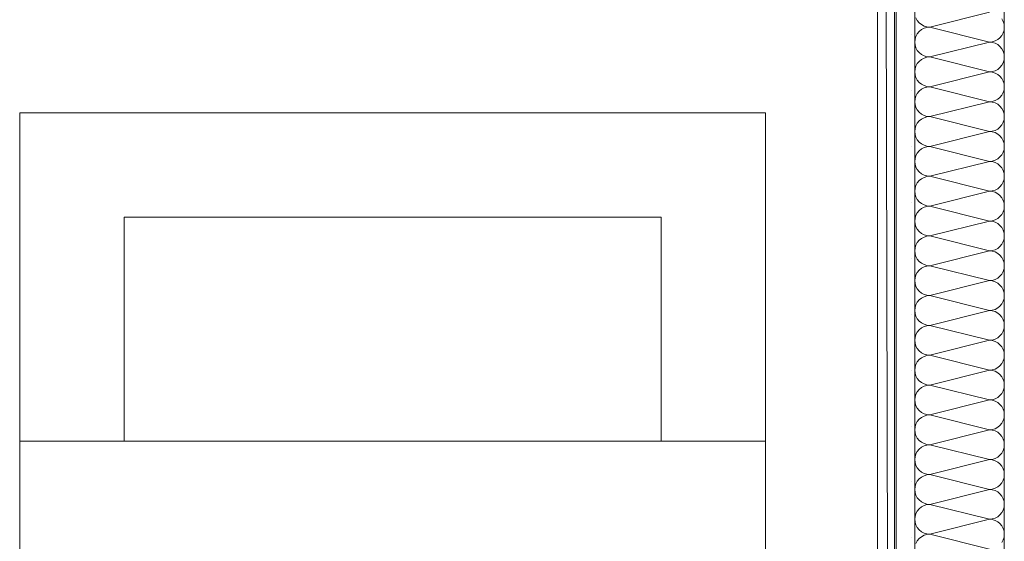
# Model space of a CAD drawing. Header units: millimetres. Extents: x 634730 to 711346, y 362082 to 425615.
# Tile 63 of 160: x 674955 to 675615, y 401381 to 401731. Entities that reach past the tile are written whole.
import ezdxf
from ezdxf.enums import TextEntityAlignment as Align

# ---------------------------------------------------------------- set-up
doc = ezdxf.new("R2010")
doc.units = ezdxf.units.MM
doc.header["$LTSCALE"] = 50
doc.linetypes.add('Strichlinie', pattern=[0.4, 0.3, -0.1])
for name, color, linetype in [('1_EG', 7, 'Continuous'), ('A_Deckenspiegel', 7, 'Continuous'), ('A_Möblierung fest', 7, 'Continuous'), ('A_Raumflächen', 7, 'Continuous'), ('A_Schraffuren', 7, 'Continuous'), ('A_Wände', 7, 'Continuous')]:
    doc.layers.add(name, color=color, linetype=linetype)
doc.styles.add('ERSTELLTER_STIL_1', font='ARIALN.TTF')
doc.styles.add('ERSTELLTER_STIL_2', font='ARIALNB.TTF')

# ---------------------------------------------------------------- blocks, each defined once
blk = doc.blocks.new('A$C85d2cf1a')
at = {"layer": 'A_Deckenspiegel', "color": 7, "linetype": 'Strichlinie', "lineweight": 13}
blk.add_line((29.55598, 38.98657), (29.54865, 42.37362), dxfattribs=at)
at = {"layer": 'A_Möblierung fest', "color": 7, "linetype": 'Continuous', "lineweight": 18}
for p, q in [((28.97368, 39.36631), (28.97369, 39.58631)), ((28.97369, 39.58631), (29.47369, 39.5863)), ((29.47369, 39.5863), (29.47368, 39.3663)), ((29.04368, 39.36631), (29.04369, 39.51631)), ((29.04369, 39.51631), (29.40369, 39.5163)), ((29.40369, 39.5163), (29.40368, 39.3663)), ((28.97368, 39.36631), (29.47368, 39.3663)), ((28.97368, 38.98631), (28.97368, 39.36631)), ((29.47368, 39.3663), (28.97368, 39.36631)), ((29.40368, 39.3663), (29.04368, 39.36631)), ((29.47368, 39.3663), (29.47368, 38.9863))]:
    blk.add_line(p, q, dxfattribs=at)
at = {"layer": 'A_Schraffuren', "color": 253, "linetype": 'Continuous', "lineweight": 18, "true_color": 0x9f9f9f}
for p, q in [((29.55999, 38.98639), (29.56, 42.37612)), ((29.56002, 38.9985), (29.56006, 42.35594))]:
    blk.add_line(p, q, dxfattribs=at)
at = {"layer": 'A_Wände', "color": 7, "linetype": 'Continuous', "lineweight": 18}
for p, q in [((29.54865, 40.28596), (29.54865, 38.98655)), ((29.56115, 40.28596), (29.56115, 38.98655)), ((29.57365, 40.28596), (29.57365, 38.98655)), ((29.63365, 40.28596), (29.63365, 38.98655))]:
    blk.add_line(p, q, dxfattribs=at)
at = {"layer": 'A_Wände', "color": 8, "linetype": 'Continuous', "lineweight": 18}
for p, q in [((29.58365, 39.64382), (29.62365, 39.65382)), ((29.57441, 39.64999), (29.57533, 39.64826)), ((29.57533, 39.64826), (29.57657, 39.64675)), ((29.57657, 39.64675), (29.57809, 39.6455)), ((29.57809, 39.6455), (29.57982, 39.64458)), ((29.57982, 39.64458), (29.58169, 39.64401)), ((29.63288, 39.64764), (29.63196, 39.64937)), ((29.63345, 39.64577), (29.63288, 39.64764)), ((29.63365, 39.64382), (29.63345, 39.64577)), ((29.57137, 39.63882), (29.57137, 39.63882)), ((29.57533, 39.63937), (29.57441, 39.63764)), ((29.57657, 39.64089), (29.57533, 39.63937)), ((29.57809, 39.64213), (29.57657, 39.64089)), ((29.57982, 39.64306), (29.57809, 39.64213)), ((29.58169, 39.64362), (29.57982, 39.64306)), ((29.58169, 39.64401), (29.58365, 39.64382)), ((29.58365, 39.64382), (29.58169, 39.64362)), ((29.58365, 39.64382), (29.62365, 39.63382)), ((29.63072, 39.63675), (29.63196, 39.63826)), ((29.63196, 39.63826), (29.63288, 39.63999)), ((29.63288, 39.63999), (29.63345, 39.64187)), ((29.63345, 39.64187), (29.63365, 39.64382)), ((29.57384, 39.63577), (29.57365, 39.63382)), ((29.57365, 39.63382), (29.57384, 39.63187)), ((29.57441, 39.63764), (29.57384, 39.63577)), ((29.57384, 39.63187), (29.57441, 39.62999)), ((29.58365, 39.62382), (29.62365, 39.63382)), ((29.62365, 39.63382), (29.6256, 39.63401)), ((29.6256, 39.63362), (29.62365, 39.63382)), ((29.6256, 39.63401), (29.62747, 39.63458)), ((29.62747, 39.63306), (29.6256, 39.63362)), ((29.62747, 39.63458), (29.6292, 39.6355)), ((29.6292, 39.63213), (29.62747, 39.63306)), ((29.6292, 39.6355), (29.63072, 39.63675)), ((29.63072, 39.63089), (29.6292, 39.63213)), ((29.57441, 39.62999), (29.57533, 39.62826)), ((29.57533, 39.62826), (29.57657, 39.62675)), ((29.57657, 39.62675), (29.57809, 39.6255)), ((29.57809, 39.6255), (29.57982, 39.62458)), ((29.57982, 39.62458), (29.58169, 39.62401)), ((29.63196, 39.62937), (29.63072, 39.63089)), ((29.63288, 39.62764), (29.63196, 39.62937)), ((29.63345, 39.62577), (29.63288, 39.62764)), ((29.63365, 39.62382), (29.63345, 39.62577)), ((29.57533, 39.61937), (29.57441, 39.61764)), ((29.57657, 39.62089), (29.57533, 39.61937)), ((29.57809, 39.62213), (29.57657, 39.62089)), ((29.57982, 39.62306), (29.57809, 39.62213)), ((29.58169, 39.62362), (29.57982, 39.62306)), ((29.58169, 39.62401), (29.58365, 39.62382)), ((29.58365, 39.62382), (29.58169, 39.62362)), ((29.58365, 39.62382), (29.62365, 39.61382)), ((29.63072, 39.61675), (29.63196, 39.61826)), ((29.63196, 39.61826), (29.63288, 39.61999)), ((29.63288, 39.61999), (29.63345, 39.62187)), ((29.63345, 39.62187), (29.63365, 39.62382)), ((29.57384, 39.61577), (29.57365, 39.61382)), ((29.57365, 39.61382), (29.57384, 39.61187)), ((29.57441, 39.61764), (29.57384, 39.61577)), ((29.57384, 39.61187), (29.57441, 39.60999)), ((29.58365, 39.60382), (29.62365, 39.61382)), ((29.62365, 39.61382), (29.6256, 39.61401)), ((29.6256, 39.61362), (29.62365, 39.61382)), ((29.6256, 39.61401), (29.62747, 39.61458)), ((29.62747, 39.61306), (29.6256, 39.61362)), ((29.62747, 39.61458), (29.6292, 39.6155)), ((29.6292, 39.61213), (29.62747, 39.61306)), ((29.6292, 39.6155), (29.63072, 39.61675)), ((29.63072, 39.61089), (29.6292, 39.61213)), ((29.57441, 39.60999), (29.57533, 39.60826)), ((29.57533, 39.60826), (29.57657, 39.60675)), ((29.57657, 39.60675), (29.57809, 39.6055)), ((29.57809, 39.6055), (29.57982, 39.60458)), ((29.63196, 39.60937), (29.63072, 39.61089)), ((29.63288, 39.60764), (29.63196, 39.60937)), ((29.63345, 39.60577), (29.63288, 39.60764)), ((29.63365, 39.60382), (29.63345, 39.60577)), ((29.57137, 39.60132), (29.57137, 39.60132)), ((29.57533, 39.59937), (29.57441, 39.59764)), ((29.57657, 39.60089), (29.57533, 39.59937)), ((29.57809, 39.60213), (29.57657, 39.60089)), ((29.57982, 39.60306), (29.57809, 39.60213)), ((29.57982, 39.60458), (29.58169, 39.60401)), ((29.58169, 39.60362), (29.57982, 39.60306)), ((29.58169, 39.60401), (29.58365, 39.60382)), ((29.58365, 39.60382), (29.58169, 39.60362)), ((29.58365, 39.60382), (29.62365, 39.59382)), ((29.63072, 39.59675), (29.63196, 39.59826)), ((29.63196, 39.59826), (29.63288, 39.59999)), ((29.63288, 39.59999), (29.63345, 39.60187)), ((29.63345, 39.60187), (29.63365, 39.60382)), ((29.57384, 39.59577), (29.57365, 39.59382)), ((29.57365, 39.59382), (29.57384, 39.59187)), ((29.57441, 39.59764), (29.57384, 39.59577)), ((29.57384, 39.59187), (29.57441, 39.58999)), ((29.58365, 39.58382), (29.62365, 39.59382)), ((29.62365, 39.59382), (29.6256, 39.59401)), ((29.6256, 39.59362), (29.62365, 39.59382)), ((29.6256, 39.59401), (29.62747, 39.59458)), ((29.62747, 39.59306), (29.6256, 39.59362)), ((29.62747, 39.59458), (29.6292, 39.5955)), ((29.6292, 39.59213), (29.62747, 39.59306)), ((29.6292, 39.5955), (29.63072, 39.59675)), ((29.63072, 39.59089), (29.6292, 39.59213)), ((29.57441, 39.58999), (29.57533, 39.58826)), ((29.57533, 39.58826), (29.57657, 39.58675)), ((29.57657, 39.58675), (29.57809, 39.5855)), ((29.57809, 39.5855), (29.57982, 39.58458)), ((29.63196, 39.58937), (29.63072, 39.59089)), ((29.63288, 39.58764), (29.63196, 39.58937)), ((29.63345, 39.58577), (29.63288, 39.58764)), ((29.63365, 39.58382), (29.63345, 39.58577)), ((29.57533, 39.57937), (29.57441, 39.57764)), ((29.57657, 39.58089), (29.57533, 39.57937)), ((29.57809, 39.58213), (29.57657, 39.58089)), ((29.57982, 39.58306), (29.57809, 39.58213)), ((29.57982, 39.58458), (29.58169, 39.58401)), ((29.58169, 39.58362), (29.57982, 39.58306)), ((29.58169, 39.58401), (29.58365, 39.58382)), ((29.58365, 39.58382), (29.58169, 39.58362)), ((29.58365, 39.58382), (29.62365, 39.57382)), ((29.63196, 39.57826), (29.63288, 39.57999)), ((29.63288, 39.57999), (29.63345, 39.58187)), ((29.63345, 39.58187), (29.63365, 39.58382)), ((29.57384, 39.57577), (29.57365, 39.57382)), ((29.57365, 39.57382), (29.57384, 39.57187)), ((29.57441, 39.57764), (29.57384, 39.57577)), ((29.57384, 39.57187), (29.57441, 39.56999)), ((29.58365, 39.56382), (29.62365, 39.57382)), ((29.62365, 39.57382), (29.6256, 39.57401)), ((29.6256, 39.57362), (29.62365, 39.57382)), ((29.6256, 39.57401), (29.62747, 39.57458)), ((29.62747, 39.57306), (29.6256, 39.57362)), ((29.62747, 39.57458), (29.6292, 39.5755)), ((29.6292, 39.57213), (29.62747, 39.57306)), ((29.6292, 39.5755), (29.63072, 39.57675)), ((29.63072, 39.57089), (29.6292, 39.57213)), ((29.63072, 39.57675), (29.63196, 39.57826)), ((29.57441, 39.56999), (29.57533, 39.56826)), ((29.57533, 39.56826), (29.57657, 39.56675)), ((29.57657, 39.56675), (29.57809, 39.5655)), ((29.57809, 39.5655), (29.57982, 39.56458)), ((29.63196, 39.56937), (29.63072, 39.57089)), ((29.63288, 39.56764), (29.63196, 39.56937)), ((29.63345, 39.56577), (29.63288, 39.56764)), ((29.63365, 39.56382), (29.63345, 39.56577)), ((29.57137, 39.56382), (29.57137, 39.56382)), ((29.57533, 39.55937), (29.57441, 39.55764)), ((29.57657, 39.56089), (29.57533, 39.55937)), ((29.57809, 39.56213), (29.57657, 39.56089)), ((29.57982, 39.56306), (29.57809, 39.56213)), ((29.57982, 39.56458), (29.58169, 39.56401)), ((29.58169, 39.56362), (29.57982, 39.56306)), ((29.58169, 39.56401), (29.58365, 39.56382)), ((29.58365, 39.56382), (29.58169, 39.56362)), ((29.58365, 39.56382), (29.62365, 39.55382)), ((29.63196, 39.55826), (29.63288, 39.55999)), ((29.63288, 39.55999), (29.63345, 39.56187)), ((29.63345, 39.56187), (29.63365, 39.56382)), ((29.57384, 39.55577), (29.57365, 39.55382)), ((29.57365, 39.55382), (29.57384, 39.55187)), ((29.57441, 39.55764), (29.57384, 39.55577)), ((29.58365, 39.54382), (29.62365, 39.55382)), ((29.62365, 39.55382), (29.6256, 39.55401)), ((29.6256, 39.55362), (29.62365, 39.55382)), ((29.6256, 39.55401), (29.62747, 39.55458)), ((29.62747, 39.55306), (29.6256, 39.55362)), ((29.62747, 39.55458), (29.6292, 39.5555)), ((29.6292, 39.55213), (29.62747, 39.55306)), ((29.6292, 39.5555), (29.63072, 39.55675)), ((29.63072, 39.55089), (29.6292, 39.55213)), ((29.63072, 39.55675), (29.63196, 39.55826)), ((29.57384, 39.55187), (29.57441, 39.54999)), ((29.57441, 39.54999), (29.57533, 39.54826)), ((29.57533, 39.54826), (29.57657, 39.54675)), ((29.57657, 39.54675), (29.57809, 39.5455)), ((29.57809, 39.5455), (29.57982, 39.54458)), ((29.63196, 39.54937), (29.63072, 39.55089)), ((29.63288, 39.54764), (29.63196, 39.54937)), ((29.63345, 39.54577), (29.63288, 39.54764)), ((29.63365, 39.54382), (29.63345, 39.54577)), ((29.57533, 39.53937), (29.57441, 39.53764)), ((29.57657, 39.54089), (29.57533, 39.53937)), ((29.57809, 39.54213), (29.57657, 39.54089)), ((29.57982, 39.54306), (29.57809, 39.54213)), ((29.57982, 39.54458), (29.58169, 39.54401)), ((29.58169, 39.54362), (29.57982, 39.54306)), ((29.58169, 39.54401), (29.58365, 39.54382)), ((29.58365, 39.54382), (29.58169, 39.54362)), ((29.58365, 39.54382), (29.62365, 39.53382)), ((29.63196, 39.53826), (29.63288, 39.53999)), ((29.63288, 39.53999), (29.63345, 39.54187)), ((29.63345, 39.54187), (29.63365, 39.54382)), ((29.57384, 39.53577), (29.57365, 39.53382)), ((29.57365, 39.53382), (29.57384, 39.53187)), ((29.57441, 39.53764), (29.57384, 39.53577)), ((29.58365, 39.52382), (29.62365, 39.53382)), ((29.62365, 39.53382), (29.6256, 39.53401)), ((29.6256, 39.53362), (29.62365, 39.53382)), ((29.6256, 39.53401), (29.62747, 39.53458)), ((29.62747, 39.53306), (29.6256, 39.53362)), ((29.62747, 39.53458), (29.6292, 39.5355)), ((29.6292, 39.53213), (29.62747, 39.53306)), ((29.6292, 39.5355), (29.63072, 39.53675)), ((29.63072, 39.53675), (29.63196, 39.53826)), ((29.57137, 39.52632), (29.57137, 39.52632)), ((29.57384, 39.53187), (29.57441, 39.52999)), ((29.57441, 39.52999), (29.57533, 39.52826)), ((29.57533, 39.52826), (29.57657, 39.52675)), ((29.57657, 39.52675), (29.57809, 39.5255)), ((29.63072, 39.53089), (29.6292, 39.53213)), ((29.63196, 39.52937), (29.63072, 39.53089)), ((29.63288, 39.52764), (29.63196, 39.52937)), ((29.63345, 39.52577), (29.63288, 39.52764)), ((29.63365, 39.52382), (29.63345, 39.52577)), ((29.57533, 39.51937), (29.57441, 39.51764)), ((29.57657, 39.52089), (29.57533, 39.51937)), ((29.57809, 39.52213), (29.57657, 39.52089)), ((29.57809, 39.5255), (29.57982, 39.52458)), ((29.57982, 39.52306), (29.57809, 39.52213)), ((29.57982, 39.52458), (29.58169, 39.52401)), ((29.58169, 39.52362), (29.57982, 39.52306)), ((29.58169, 39.52401), (29.58365, 39.52382)), ((29.58365, 39.52382), (29.58169, 39.52362)), ((29.58365, 39.52382), (29.62365, 39.51382)), ((29.63196, 39.51826), (29.63288, 39.51999)), ((29.63288, 39.51999), (29.63345, 39.52187)), ((29.63345, 39.52187), (29.63365, 39.52382)), ((29.57384, 39.51577), (29.57365, 39.51382)), ((29.57365, 39.51382), (29.57384, 39.51187)), ((29.57441, 39.51764), (29.57384, 39.51577)), ((29.58365, 39.50382), (29.62365, 39.51382)), ((29.62365, 39.51382), (29.6256, 39.51401)), ((29.6256, 39.51362), (29.62365, 39.51382)), ((29.6256, 39.51401), (29.62747, 39.51458)), ((29.62747, 39.51306), (29.6256, 39.51362)), ((29.62747, 39.51458), (29.6292, 39.5155)), ((29.6292, 39.51213), (29.62747, 39.51306)), ((29.6292, 39.5155), (29.63072, 39.51675)), ((29.63072, 39.51675), (29.63196, 39.51826)), ((29.57384, 39.51187), (29.57441, 39.50999)), ((29.57441, 39.50999), (29.57533, 39.50826)), ((29.57533, 39.50826), (29.57657, 39.50675)), ((29.57657, 39.50675), (29.57809, 39.5055)), ((29.63072, 39.51089), (29.6292, 39.51213)), ((29.63196, 39.50937), (29.63072, 39.51089)), ((29.63288, 39.50764), (29.63196, 39.50937)), ((29.63345, 39.50577), (29.63288, 39.50764)), ((29.63365, 39.50382), (29.63345, 39.50577)), ((29.57533, 39.49937), (29.57441, 39.49764)), ((29.57657, 39.50089), (29.57533, 39.49937)), ((29.57809, 39.50213), (29.57657, 39.50089)), ((29.57809, 39.5055), (29.57982, 39.50458)), ((29.57982, 39.50306), (29.57809, 39.50213)), ((29.57982, 39.50458), (29.58169, 39.50401)), ((29.58169, 39.50362), (29.57982, 39.50306)), ((29.58169, 39.50401), (29.58365, 39.50382)), ((29.58365, 39.50382), (29.58169, 39.50362)), ((29.58365, 39.50382), (29.62365, 39.49382)), ((29.63196, 39.49826), (29.63288, 39.49999)), ((29.63288, 39.49999), (29.63345, 39.50187)), ((29.63345, 39.50187), (29.63365, 39.50382)), ((29.57384, 39.49577), (29.57365, 39.49382)), ((29.57365, 39.49382), (29.57384, 39.49187)), ((29.57441, 39.49764), (29.57384, 39.49577)), ((29.58365, 39.48382), (29.62365, 39.49382)), ((29.62365, 39.49382), (29.6256, 39.49401)), ((29.6256, 39.49362), (29.62365, 39.49382)), ((29.6256, 39.49401), (29.62747, 39.49458)), ((29.62747, 39.49306), (29.6256, 39.49362)), ((29.62747, 39.49458), (29.6292, 39.4955)), ((29.6292, 39.49213), (29.62747, 39.49306)), ((29.6292, 39.4955), (29.63072, 39.49675)), ((29.63072, 39.49675), (29.63196, 39.49826)), ((29.57137, 39.48882), (29.57137, 39.48882)), ((29.57384, 39.49187), (29.57441, 39.48999)), ((29.57441, 39.48999), (29.57533, 39.48826)), ((29.57533, 39.48826), (29.57657, 39.48675)), ((29.57657, 39.48675), (29.57809, 39.4855)), ((29.63072, 39.49089), (29.6292, 39.49213)), ((29.63196, 39.48937), (29.63072, 39.49089)), ((29.63288, 39.48764), (29.63196, 39.48937)), ((29.63345, 39.48577), (29.63288, 39.48764)), ((29.57533, 39.47937), (29.57441, 39.47764)), ((29.57657, 39.48089), (29.57533, 39.47937)), ((29.57809, 39.48213), (29.57657, 39.48089)), ((29.57809, 39.4855), (29.57982, 39.48458)), ((29.57982, 39.48306), (29.57809, 39.48213)), ((29.57982, 39.48458), (29.58169, 39.48401)), ((29.58169, 39.48362), (29.57982, 39.48306)), ((29.58169, 39.48401), (29.58365, 39.48382)), ((29.58365, 39.48382), (29.58169, 39.48362)), ((29.58365, 39.48382), (29.62365, 39.47382)), ((29.63196, 39.47826), (29.63288, 39.47999)), ((29.63288, 39.47999), (29.63345, 39.48187)), ((29.63365, 39.48382), (29.63345, 39.48577)), ((29.63345, 39.48187), (29.63365, 39.48382)), ((29.57384, 39.47577), (29.57365, 39.47382)), ((29.57365, 39.47382), (29.57384, 39.47187)), ((29.57441, 39.47764), (29.57384, 39.47577)), ((29.58365, 39.46382), (29.62365, 39.47382)), ((29.62365, 39.47382), (29.6256, 39.47401)), ((29.6256, 39.47362), (29.62365, 39.47382)), ((29.6256, 39.47401), (29.62747, 39.47458)), ((29.62747, 39.47306), (29.6256, 39.47362)), ((29.62747, 39.47458), (29.6292, 39.4755)), ((29.6292, 39.47213), (29.62747, 39.47306)), ((29.6292, 39.4755), (29.63072, 39.47675)), ((29.63072, 39.47675), (29.63196, 39.47826)), ((29.57384, 39.47187), (29.57441, 39.46999)), ((29.57441, 39.46999), (29.57533, 39.46826)), ((29.57533, 39.46826), (29.57657, 39.46675)), ((29.57657, 39.46675), (29.57809, 39.4655)), ((29.63072, 39.47089), (29.6292, 39.47213)), ((29.63196, 39.46937), (29.63072, 39.47089)), ((29.63288, 39.46764), (29.63196, 39.46937)), ((29.63345, 39.46577), (29.63288, 39.46764)), ((29.57657, 39.46089), (29.57533, 39.45937)), ((29.57809, 39.46213), (29.57657, 39.46089)), ((29.57809, 39.4655), (29.57982, 39.46458)), ((29.57982, 39.46306), (29.57809, 39.46213)), ((29.57982, 39.46458), (29.58169, 39.46401)), ((29.58169, 39.46362), (29.57982, 39.46306)), ((29.58169, 39.46401), (29.58365, 39.46382)), ((29.58365, 39.46382), (29.58169, 39.46362)), ((29.58365, 39.46382), (29.62365, 39.45382)), ((29.63196, 39.45826), (29.63288, 39.45999)), ((29.63288, 39.45999), (29.63345, 39.46187)), ((29.63365, 39.46382), (29.63345, 39.46577)), ((29.63345, 39.46187), (29.63365, 39.46382)), ((29.57384, 39.45577), (29.57365, 39.45382)), ((29.57365, 39.45382), (29.57384, 39.45187)), ((29.57441, 39.45764), (29.57384, 39.45577)), ((29.57533, 39.45937), (29.57441, 39.45764)), ((29.58365, 39.44382), (29.62365, 39.45382)), ((29.62365, 39.45382), (29.6256, 39.45401)), ((29.6256, 39.45362), (29.62365, 39.45382)), ((29.6256, 39.45401), (29.62747, 39.45458)), ((29.62747, 39.45306), (29.6256, 39.45362)), ((29.62747, 39.45458), (29.6292, 39.4555)), ((29.6292, 39.45213), (29.62747, 39.45306)), ((29.6292, 39.4555), (29.63072, 39.45675)), ((29.63072, 39.45675), (29.63196, 39.45826)), ((29.57137, 39.45132), (29.57137, 39.45132)), ((29.57384, 39.45187), (29.57441, 39.44999)), ((29.57441, 39.44999), (29.57533, 39.44826)), ((29.57533, 39.44826), (29.57657, 39.44675)), ((29.57657, 39.44675), (29.57809, 39.4455)), ((29.63072, 39.45089), (29.6292, 39.45213)), ((29.63196, 39.44937), (29.63072, 39.45089)), ((29.63288, 39.44764), (29.63196, 39.44937)), ((29.63345, 39.44577), (29.63288, 39.44764)), ((29.57657, 39.44089), (29.57533, 39.43937)), ((29.57809, 39.44213), (29.57657, 39.44089)), ((29.57809, 39.4455), (29.57982, 39.44458)), ((29.57982, 39.44306), (29.57809, 39.44213)), ((29.57982, 39.44458), (29.58169, 39.44401)), ((29.58169, 39.44362), (29.57982, 39.44306)), ((29.58169, 39.44401), (29.58365, 39.44382)), ((29.58365, 39.44382), (29.58169, 39.44362)), ((29.58365, 39.44382), (29.62365, 39.43382)), ((29.63196, 39.43826), (29.63288, 39.43999)), ((29.63288, 39.43999), (29.63345, 39.44187)), ((29.63365, 39.44382), (29.63345, 39.44577)), ((29.63345, 39.44187), (29.63365, 39.44382)), ((29.57384, 39.43577), (29.57365, 39.43382)), ((29.57365, 39.43382), (29.57384, 39.43187)), ((29.57441, 39.43764), (29.57384, 39.43577)), ((29.57533, 39.43937), (29.57441, 39.43764)), ((29.58365, 39.42382), (29.62365, 39.43382)), ((29.62365, 39.43382), (29.6256, 39.43401)), ((29.6256, 39.43362), (29.62365, 39.43382)), ((29.6256, 39.43401), (29.62747, 39.43458)), ((29.62747, 39.43306), (29.6256, 39.43362)), ((29.62747, 39.43458), (29.6292, 39.4355)), ((29.6292, 39.4355), (29.63072, 39.43675)), ((29.63072, 39.43675), (29.63196, 39.43826)), ((29.57384, 39.43187), (29.57441, 39.42999)), ((29.57441, 39.42999), (29.57533, 39.42826)), ((29.57533, 39.42826), (29.57657, 39.42675)), ((29.57657, 39.42675), (29.57809, 39.4255)), ((29.6292, 39.43213), (29.62747, 39.43306)), ((29.63072, 39.43089), (29.6292, 39.43213)), ((29.63196, 39.42937), (29.63072, 39.43089)), ((29.63288, 39.42764), (29.63196, 39.42937)), ((29.63345, 39.42577), (29.63288, 39.42764)), ((29.57657, 39.42089), (29.57533, 39.41937)), ((29.57809, 39.42213), (29.57657, 39.42089)), ((29.57809, 39.4255), (29.57982, 39.42458)), ((29.57982, 39.42306), (29.57809, 39.42213)), ((29.57982, 39.42458), (29.58169, 39.42401)), ((29.58169, 39.42362), (29.57982, 39.42306)), ((29.58169, 39.42401), (29.58365, 39.42382)), ((29.58365, 39.42382), (29.58169, 39.42362)), ((29.58365, 39.42382), (29.62365, 39.41382)), ((29.63196, 39.41826), (29.63288, 39.41999)), ((29.63288, 39.41999), (29.63345, 39.42187)), ((29.63365, 39.42382), (29.63345, 39.42577)), ((29.63345, 39.42187), (29.63365, 39.42382)), ((29.57137, 39.41382), (29.57137, 39.41382)), ((29.57384, 39.41577), (29.57365, 39.41382)), ((29.57365, 39.41382), (29.57384, 39.41187)), ((29.57441, 39.41764), (29.57384, 39.41577)), ((29.57533, 39.41937), (29.57441, 39.41764)), ((29.58365, 39.40382), (29.62365, 39.41382)), ((29.62365, 39.41382), (29.6256, 39.41401)), ((29.6256, 39.41362), (29.62365, 39.41382)), ((29.6256, 39.41401), (29.62747, 39.41458)), ((29.62747, 39.41306), (29.6256, 39.41362)), ((29.62747, 39.41458), (29.6292, 39.4155)), ((29.6292, 39.4155), (29.63072, 39.41675)), ((29.63072, 39.41675), (29.63196, 39.41826)), ((29.57384, 39.41187), (29.57441, 39.40999)), ((29.57441, 39.40999), (29.57533, 39.40826)), ((29.57533, 39.40826), (29.57657, 39.40675)), ((29.57657, 39.40675), (29.57809, 39.4055)), ((29.6292, 39.41213), (29.62747, 39.41306)), ((29.63072, 39.41089), (29.6292, 39.41213)), ((29.63196, 39.40937), (29.63072, 39.41089)), ((29.63288, 39.40764), (29.63196, 39.40937)), ((29.63345, 39.40577), (29.63288, 39.40764)), ((29.57657, 39.40089), (29.57533, 39.39937)), ((29.57809, 39.40213), (29.57657, 39.40089)), ((29.57809, 39.4055), (29.57982, 39.40458)), ((29.57982, 39.40306), (29.57809, 39.40213)), ((29.57982, 39.40458), (29.58169, 39.40401)), ((29.58169, 39.40362), (29.57982, 39.40306)), ((29.58169, 39.40401), (29.58365, 39.40382)), ((29.58365, 39.40382), (29.58169, 39.40362)), ((29.58365, 39.40382), (29.62365, 39.39382)), ((29.63288, 39.39999), (29.63345, 39.40187)), ((29.63365, 39.40382), (29.63345, 39.40577)), ((29.63345, 39.40187), (29.63365, 39.40382)), ((29.57384, 39.39577), (29.57365, 39.39382)), ((29.57365, 39.39382), (29.57384, 39.39187)), ((29.57441, 39.39764), (29.57384, 39.39577)), ((29.57533, 39.39937), (29.57441, 39.39764)), ((29.58365, 39.38382), (29.62365, 39.39382)), ((29.62365, 39.39382), (29.6256, 39.39401)), ((29.6256, 39.39362), (29.62365, 39.39382)), ((29.6256, 39.39401), (29.62747, 39.39458)), ((29.62747, 39.39306), (29.6256, 39.39362)), ((29.62747, 39.39458), (29.6292, 39.3955)), ((29.6292, 39.3955), (29.63072, 39.39675)), ((29.63072, 39.39675), (29.63196, 39.39826)), ((29.63196, 39.39826), (29.63288, 39.39999)), ((29.57384, 39.39187), (29.57441, 39.38999)), ((29.57441, 39.38999), (29.57533, 39.38826)), ((29.57533, 39.38826), (29.57657, 39.38675)), ((29.6292, 39.39213), (29.62747, 39.39306)), ((29.63072, 39.39089), (29.6292, 39.39213)), ((29.63196, 39.38937), (29.63072, 39.39089)), ((29.63288, 39.38764), (29.63196, 39.38937)), ((29.63345, 39.38577), (29.63288, 39.38764)), ((29.57657, 39.38089), (29.57533, 39.37937)), ((29.57657, 39.38675), (29.57809, 39.3855)), ((29.57809, 39.38213), (29.57657, 39.38089)), ((29.57809, 39.3855), (29.57982, 39.38458)), ((29.57982, 39.38306), (29.57809, 39.38213)), ((29.57982, 39.38458), (29.58169, 39.38401)), ((29.58169, 39.38362), (29.57982, 39.38306)), ((29.58169, 39.38401), (29.58365, 39.38382)), ((29.58365, 39.38382), (29.58169, 39.38362)), ((29.58365, 39.38382), (29.62365, 39.37382)), ((29.63288, 39.37999), (29.63345, 39.38187)), ((29.63365, 39.38382), (29.63345, 39.38577)), ((29.63345, 39.38187), (29.63365, 39.38382)), ((29.57137, 39.37632), (29.57137, 39.37632)), ((29.57384, 39.37577), (29.57365, 39.37382)), ((29.57365, 39.37382), (29.57384, 39.37187)), ((29.57441, 39.37764), (29.57384, 39.37577)), ((29.57533, 39.37937), (29.57441, 39.37764)), ((29.58365, 39.36382), (29.62365, 39.37382)), ((29.62365, 39.37382), (29.6256, 39.37401)), ((29.6256, 39.37362), (29.62365, 39.37382)), ((29.6256, 39.37401), (29.62747, 39.37458)), ((29.62747, 39.37458), (29.6292, 39.3755)), ((29.6292, 39.3755), (29.63072, 39.37675)), ((29.63072, 39.37675), (29.63196, 39.37826)), ((29.63196, 39.37826), (29.63288, 39.37999)), ((29.57384, 39.37187), (29.57441, 39.36999)), ((29.57441, 39.36999), (29.57533, 39.36826)), ((29.57533, 39.36826), (29.57657, 39.36675)), ((29.62747, 39.37306), (29.6256, 39.37362)), ((29.6292, 39.37213), (29.62747, 39.37306)), ((29.63072, 39.37089), (29.6292, 39.37213)), ((29.63196, 39.36937), (29.63072, 39.37089)), ((29.63288, 39.36764), (29.63196, 39.36937)), ((29.63345, 39.36577), (29.63288, 39.36764)), ((29.57657, 39.36089), (29.57533, 39.35937)), ((29.57657, 39.36675), (29.57809, 39.3655)), ((29.57809, 39.36213), (29.57657, 39.36089)), ((29.57809, 39.3655), (29.57982, 39.36458)), ((29.57982, 39.36306), (29.57809, 39.36213)), ((29.57982, 39.36458), (29.58169, 39.36401)), ((29.58169, 39.36362), (29.57982, 39.36306)), ((29.58169, 39.36401), (29.58365, 39.36382)), ((29.58365, 39.36382), (29.58169, 39.36362)), ((29.58365, 39.36382), (29.62365, 39.35382)), ((29.63288, 39.35999), (29.63345, 39.36187)), ((29.63365, 39.36382), (29.63345, 39.36577)), ((29.63345, 39.36187), (29.63365, 39.36382)), ((29.57384, 39.35577), (29.57365, 39.35382)), ((29.57441, 39.35764), (29.57384, 39.35577)), ((29.57533, 39.35937), (29.57441, 39.35764)), ((29.62365, 39.35382), (29.6256, 39.35401)), ((29.6256, 39.35401), (29.62747, 39.35458)), ((29.62747, 39.35458), (29.6292, 39.3555)), ((29.6292, 39.3555), (29.63072, 39.35675)), ((29.63072, 39.35675), (29.63196, 39.35826)), ((29.63196, 39.35826), (29.63288, 39.35999)), ((29.57365, 39.35382), (29.57384, 39.35187)), ((29.57384, 39.35187), (29.57441, 39.34999)), ((29.57441, 39.34999), (29.57533, 39.34826)), ((29.57533, 39.34826), (29.57657, 39.34675)), ((29.58365, 39.34382), (29.62365, 39.35382)), ((29.6256, 39.35362), (29.62365, 39.35382)), ((29.62747, 39.35306), (29.6256, 39.35362)), ((29.6292, 39.35213), (29.62747, 39.35306)), ((29.63072, 39.35089), (29.6292, 39.35213)), ((29.63196, 39.34937), (29.63072, 39.35089)), ((29.63288, 39.34764), (29.63196, 39.34937)), ((29.63345, 39.34577), (29.63288, 39.34764)), ((29.57657, 39.34089), (29.57533, 39.33937)), ((29.57657, 39.34675), (29.57809, 39.3455)), ((29.57809, 39.34213), (29.57657, 39.34089)), ((29.57809, 39.3455), (29.57982, 39.34458)), ((29.57982, 39.34306), (29.57809, 39.34213)), ((29.57982, 39.34458), (29.58169, 39.34401)), ((29.58169, 39.34362), (29.57982, 39.34306)), ((29.58169, 39.34401), (29.58365, 39.34382)), ((29.58365, 39.34382), (29.58169, 39.34362)), ((29.58365, 39.34382), (29.62365, 39.33382)), ((29.63288, 39.33999), (29.63345, 39.34187)), ((29.63365, 39.34382), (29.63345, 39.34577)), ((29.63345, 39.34187), (29.63365, 39.34382)), ((29.57137, 39.33882), (29.57137, 39.33882)), ((29.57384, 39.33577), (29.57365, 39.33382)), ((29.57441, 39.33764), (29.57384, 39.33577)), ((29.57533, 39.33937), (29.57441, 39.33764)), ((29.6256, 39.33401), (29.62747, 39.33458)), ((29.62747, 39.33458), (29.6292, 39.3355)), ((29.6292, 39.3355), (29.63072, 39.33675)), ((29.63072, 39.33675), (29.63196, 39.33826)), ((29.63196, 39.33826), (29.63288, 39.33999)), ((29.57365, 39.33382), (29.57384, 39.33187)), ((29.57384, 39.33187), (29.57441, 39.32999)), ((29.57441, 39.32999), (29.57533, 39.32826)), ((29.57533, 39.32826), (29.57657, 39.32675)), ((29.58365, 39.32382), (29.62365, 39.33382)), ((29.62365, 39.33382), (29.6256, 39.33401)), ((29.6256, 39.33362), (29.62365, 39.33382)), ((29.62747, 39.33306), (29.6256, 39.33362)), ((29.6292, 39.33213), (29.62747, 39.33306)), ((29.63072, 39.33089), (29.6292, 39.33213)), ((29.63196, 39.32937), (29.63072, 39.33089)), ((29.63288, 39.32764), (29.63196, 39.32937)), ((29.63345, 39.32577), (29.63288, 39.32764)), ((29.57657, 39.32675), (29.57809, 39.3255)), ((29.57809, 39.32213), (29.57657, 39.32089)), ((29.57809, 39.3255), (29.57982, 39.32458)), ((29.57982, 39.32306), (29.57809, 39.32213)), ((29.57982, 39.32458), (29.58169, 39.32401)), ((29.58169, 39.32362), (29.57982, 39.32306)), ((29.58169, 39.32401), (29.58365, 39.32382)), ((29.58365, 39.32382), (29.58169, 39.32362)), ((29.58365, 39.32382), (29.62365, 39.31382)), ((29.63288, 39.31999), (29.63345, 39.32187)), ((29.63365, 39.32382), (29.63345, 39.32577)), ((29.63345, 39.32187), (29.63365, 39.32382)), ((29.57384, 39.31577), (29.57365, 39.31382)), ((29.57441, 39.31764), (29.57384, 39.31577)), ((29.57533, 39.31937), (29.57441, 39.31764)), ((29.57657, 39.32089), (29.57533, 39.31937)), ((29.6256, 39.31401), (29.62747, 39.31458)), ((29.62747, 39.31458), (29.6292, 39.3155)), ((29.6292, 39.3155), (29.63072, 39.31675)), ((29.63072, 39.31675), (29.63196, 39.31826)), ((29.63196, 39.31826), (29.63288, 39.31999)), ((29.57365, 39.31382), (29.57384, 39.31187)), ((29.57384, 39.31187), (29.57441, 39.30999)), ((29.57441, 39.30999), (29.57533, 39.30826)), ((29.57533, 39.30826), (29.57657, 39.30675)), ((29.58365, 39.30382), (29.62365, 39.31382)), ((29.62365, 39.31382), (29.6256, 39.31401)), ((29.6256, 39.31362), (29.62365, 39.31382)), ((29.62747, 39.31306), (29.6256, 39.31362)), ((29.6292, 39.31213), (29.62747, 39.31306)), ((29.63072, 39.31089), (29.6292, 39.31213)), ((29.63196, 39.30937), (29.63072, 39.31089)), ((29.63288, 39.30764), (29.63196, 39.30937)), ((29.57137, 39.30132), (29.57137, 39.30132)), ((29.57657, 39.30675), (29.57809, 39.3055)), ((29.57809, 39.30213), (29.57657, 39.30089)), ((29.57809, 39.3055), (29.57982, 39.30458)), ((29.57982, 39.30306), (29.57809, 39.30213)), ((29.57982, 39.30458), (29.58169, 39.30401)), ((29.58169, 39.30362), (29.57982, 39.30306)), ((29.58169, 39.30401), (29.58365, 39.30382)), ((29.58365, 39.30382), (29.58169, 39.30362)), ((29.58365, 39.30382), (29.62365, 39.29382)), ((29.63345, 39.30577), (29.63288, 39.30764)), ((29.63288, 39.29999), (29.63345, 39.30187)), ((29.63365, 39.30382), (29.63345, 39.30577)), ((29.63345, 39.30187), (29.63365, 39.30382)), ((29.57533, 39.29937), (29.57441, 39.29764)), ((29.57657, 39.30089), (29.57533, 39.29937)), ((29.63196, 39.29826), (29.63288, 39.29999))]:
    blk.add_line(p, q, dxfattribs=at)
at = {"layer": 'A_Möblierung fest', "color": 7, "lineweight": 13, "style": 'ERSTELLTER_STIL_2', "text_generation_flag": 2}
blk.add_attdef('txt', text='', height=0.12, rotation=359.99883, dxfattribs=at).set_placement((23.51397, 39.29215), align=Align.MIDDLE_CENTER)
at = {"layer": 'A_Möblierung fest', "color": 7, "lineweight": 13, "style": 'ERSTELLTER_STIL_2'}
blk.add_attdef('txt', text='', height=0.12, dxfattribs=at).set_placement((10.172, 25.65229), align=Align.MIDDLE_CENTER)
at = {"layer": 'A_Raumflächen', "color": 7, "lineweight": 18}
for tag, style, p in [('DUMMY_850', 'ERSTELLTER_STIL_1', (31.54143, 25.95854)), ('DUMMY_850', 'ERSTELLTER_STIL_1', (48.37985, 25.95854)), ('ROOM_NAME', 'ERSTELLTER_STIL_1', (30.42755, 25.92835)), ('ROOM_NAME', 'ERSTELLTER_STIL_1', (47.26597, 25.92835)), ('floorCode', 'ERSTELLTER_STIL_2', (30.52577, 25.68281)), ('stFloorCovering', 'ERSTELLTER_STIL_2', (31.09344, 25.68281)), ('floorCode', 'ERSTELLTER_STIL_2', (47.36419, 25.68281)), ('stFloorCovering', 'ERSTELLTER_STIL_2', (47.93185, 25.68281)), ('DUMMY_851', 'ERSTELLTER_STIL_2', (30.52577, 25.46747)), ('DUMMY_851', 'ERSTELLTER_STIL_2', (47.36419, 25.46747)), ('measuredNetAreaCode', 'ERSTELLTER_STIL_2', (30.52577, 25.19174)), ('measuredNetAreaCode', 'ERSTELLTER_STIL_2', (47.36419, 25.19174))]:
    blk.add_attdef(tag, text='', height=0.125, dxfattribs=dict(at, style=style)).set_placement(p, align=Align.TOP_LEFT)

msp = doc.modelspace()

# ---------------------------------------------------------------- block references
at = {"layer": '1_EG', "xscale": 1000, "yscale": 1000, "zscale": 1000}
msp.add_blockref('A$C85d2cf1a', (645981.7, 362082.41, 41515.3), dxfattribs=at)

doc.saveas('drawing.dxf')
